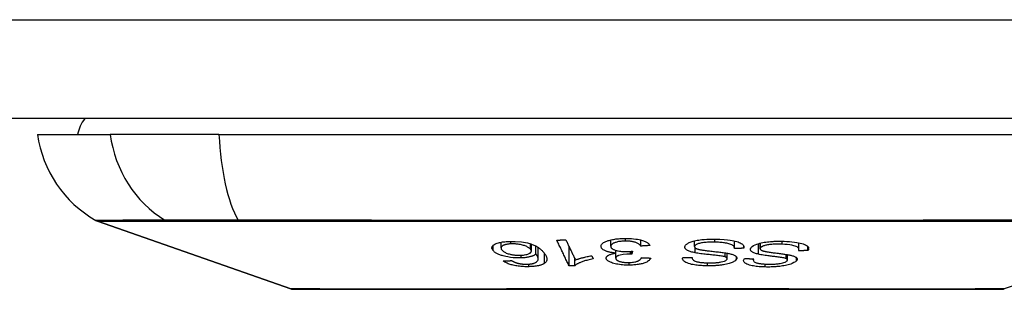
# Model space of a CAD drawing. Header units: inches. Extents: x 20 to 683, y 61 to 320.
# Tile 2 of 256: x 21.144 to 22.129, y 61.013 to 61.283. Entities that reach past the tile are written whole.
import ezdxf

# ---------------------------------------------------------------- set-up
doc = ezdxf.new("R2010")
doc.units = ezdxf.units.IN
doc.header["$MEASUREMENT"] = 0
doc.layers.add('Visible Edges(ANSI)', color=7, linetype='Continuous', lineweight=25)
doc.layers.add('Visible Tangent Edges(ANSI)', color=7, linetype='Continuous', lineweight=25)

msp = doc.modelspace()

# ---------------------------------------------------------------- linework, layer by layer
at = {"layer": 'Visible Edges(ANSI)'}
for p, q in [((92.05184, 61.18365), (20.44684, 61.18365)), ((21.16161, 61.1679), (21.23437, 61.1679)), ((21.34315, 61.1679), (21.23437, 61.1679)), ((21.34315, 61.1679), (22.20053, 61.1679)), ((21.41503, 61.01326), (21.2215, 61.08099)), ((22.32219, 61.08099), (22.12865, 61.01326)), ((21.73502, 61.05585), (21.73502, 61.06224)), ((21.76509, 61.05607), (21.76509, 61.06213)), ((21.81878, 61.0555), (21.81878, 61.06129)), ((21.85868, 61.05388), (21.85868, 61.06125)), ((21.62527, 61.05418), (21.62527, 61.05994)), ((21.65558, 61.05107), (21.65558, 61.05805)), ((21.6601, 61.04818), (21.6601, 61.05611)), ((21.6625, 61.04319), (21.6625, 61.05467)), ((21.69325, 61.03636), (21.69325, 61.05568)), ((21.74013, 61.04905), (21.74013, 61.05175)), ((21.86807, 61.05387), (21.86807, 61.05597)), ((21.88448, 61.05345), (21.88448, 61.059)), ((21.92324, 61.05285), (21.92324, 61.05935)), ((21.93211, 61.05149), (21.93211, 61.05569)), ((21.69911, 61.03643), (21.69911, 61.04327)), ((21.716, 61.04642), (21.71744, 61.04334)), ((21.73997, 61.04395), (21.73997, 61.04902)), ((21.7568, 61.05091), (21.7562, 61.04809)), ((21.7562, 61.04809), (21.7562, 61.05085)), ((21.81646, 61.04432), (21.81646, 61.04462)), ((21.85146, 61.04346), (21.85146, 61.04901)), ((21.8776, 61.04215), (21.8776, 61.04341)), ((21.91177, 61.0422), (21.91177, 61.04751))]:
    msp.add_line(p, q, dxfattribs=at)
at = {"layer": 'Visible Edges(ANSI)', "flags": 128}
for points in [[(21.68104, 61.06208), (21.68142, 61.06209), (21.6818, 61.06209), (21.68218, 61.0621), (21.68255, 61.06211), (21.68293, 61.06212), (21.68331, 61.06213), (21.68369, 61.06214), (21.68407, 61.06215), (21.68445, 61.06215), (21.68483, 61.06216), (21.6852, 61.06217), (21.68558, 61.06218), (21.68596, 61.06219), (21.68634, 61.0622), (21.68672, 61.06221), (21.6871, 61.06222), (21.68747, 61.06223), (21.68785, 61.06224), (21.68823, 61.06225), (21.68861, 61.06226), (21.68899, 61.06227), (21.68937, 61.06227), (21.68974, 61.06228), (21.69012, 61.06229)], [(21.69325, 61.03636), (21.69274, 61.03743), (21.69224, 61.03849), (21.69173, 61.03956), (21.69122, 61.04063), (21.69071, 61.0417), (21.6902, 61.04277), (21.68969, 61.04385), (21.68918, 61.04492), (21.68867, 61.046), (21.68816, 61.04708), (21.68764, 61.04816), (21.68713, 61.04923), (21.68662, 61.05031), (21.68611, 61.05139), (21.6856, 61.05246), (21.68509, 61.05354), (21.68458, 61.05461), (21.68407, 61.05569), (21.68356, 61.05676), (21.68306, 61.05783), (21.68255, 61.05889), (21.68205, 61.05996), (21.68154, 61.06102), (21.68104, 61.06208)], [(21.69012, 61.06229), (21.69052, 61.06146), (21.69091, 61.06063), (21.6913, 61.05979), (21.6917, 61.05896), (21.6921, 61.05812), (21.69249, 61.05728), (21.69289, 61.05644), (21.69328, 61.0556), (21.69368, 61.05476), (21.69408, 61.05392), (21.69448, 61.05308), (21.69487, 61.05224), (21.69527, 61.0514), (21.69567, 61.05056), (21.69607, 61.04972), (21.69646, 61.04888), (21.69686, 61.04804), (21.69726, 61.0472), (21.69765, 61.04636), (21.69805, 61.04552), (21.69845, 61.04468), (21.69884, 61.04385), (21.69924, 61.04301), (21.69963, 61.04218)], [(21.72528, 61.0555), (21.72527, 61.0562), (21.72542, 61.0569), (21.72575, 61.05758), (21.72627, 61.05826), (21.72697, 61.0589), (21.72785, 61.05953), (21.7289, 61.06011), (21.73004, 61.06064), (21.7312, 61.0611), (21.73233, 61.06149), (21.73339, 61.06181), (21.73441, 61.06209), (21.73548, 61.06235), (21.7366, 61.06258), (21.73775, 61.0628), (21.73895, 61.06299), (21.74019, 61.06316), (21.74145, 61.06331), (21.74274, 61.06343), (21.74405, 61.06353), (21.74538, 61.06361), (21.74672, 61.06367), (21.74807, 61.06371), (21.74943, 61.06373)], [(21.74973, 61.06107), (21.74852, 61.06105), (21.74733, 61.061), (21.74615, 61.06092), (21.74501, 61.0608), (21.74391, 61.06066), (21.74286, 61.06049), (21.74185, 61.06028), (21.74092, 61.06005), (21.74008, 61.05981), (21.73934, 61.05957), (21.73869, 61.05933), (21.73811, 61.05908), (21.73757, 61.05883), (21.73708, 61.05857), (21.73664, 61.05829), (21.73625, 61.05801), (21.73591, 61.05771), (21.73563, 61.05741), (21.73541, 61.05711), (21.73523, 61.0568), (21.73511, 61.05649), (21.73504, 61.05618), (21.73502, 61.05586), (21.73504, 61.05554)], [(21.74943, 61.06373), (21.75158, 61.06372), (21.75371, 61.06367), (21.75583, 61.06355), (21.75791, 61.06337), (21.75993, 61.06313), (21.76179, 61.06284), (21.7634, 61.06253), (21.76476, 61.06221), (21.76588, 61.06192), (21.76681, 61.06164), (21.76768, 61.06135), (21.7685, 61.06105), (21.76928, 61.06074), (21.77, 61.06041), (21.77067, 61.06007), (21.77129, 61.05971), (21.77184, 61.05935), (21.77234, 61.05898), (21.77279, 61.0586), (21.77318, 61.05822), (21.77351, 61.05783), (21.7738, 61.05744), (21.77404, 61.05704), (21.77423, 61.05663)], [(21.76509, 61.05607), (21.7648, 61.05645), (21.76447, 61.05684), (21.7641, 61.05722), (21.76369, 61.0576), (21.76324, 61.05797), (21.76274, 61.05833), (21.76218, 61.05868), (21.76156, 61.05902), (21.76087, 61.05934), (21.76011, 61.05964), (21.75933, 61.05991), (21.75856, 61.06012), (21.75782, 61.06031), (21.75713, 61.06045), (21.75645, 61.06058), (21.75576, 61.06069), (21.75505, 61.06079), (21.75433, 61.06087), (21.75359, 61.06094), (21.75283, 61.06099), (21.75206, 61.06104), (21.75128, 61.06106), (21.75051, 61.06107), (21.74973, 61.06107)], [(21.80932, 61.05605), (21.80952, 61.05646), (21.80978, 61.05687), (21.81012, 61.05727), (21.81052, 61.05767), (21.81099, 61.05806), (21.81153, 61.05843), (21.81212, 61.0588), (21.81278, 61.05916), (21.81352, 61.05952), (21.81435, 61.05988), (21.81529, 61.06025), (21.81635, 61.06061), (21.81754, 61.06097), (21.81884, 61.0613), (21.82019, 61.0616), (21.8216, 61.06188), (21.82306, 61.06212), (21.82457, 61.06233), (21.82625, 61.06254), (21.82838, 61.06275), (21.83096, 61.06293), (21.83392, 61.06305), (21.83692, 61.0631), (21.8399, 61.06306)], [(21.8399, 61.06306), (21.84425, 61.06291), (21.8484, 61.06266), (21.8518, 61.06235), (21.85445, 61.06202), (21.85643, 61.0617), (21.85805, 61.06139), (21.85957, 61.06104), (21.86099, 61.06065), (21.86231, 61.06022), (21.8635, 61.05976), (21.86452, 61.05928), (21.86537, 61.05881), (21.86607, 61.05835), (21.86663, 61.05791), (21.86707, 61.05749), (21.86742, 61.0571), (21.8677, 61.05671), (21.86792, 61.05632), (21.86808, 61.05592), (21.86819, 61.05551), (21.86824, 61.05511), (21.86823, 61.0547), (21.86817, 61.05429), (21.86807, 61.05387)], [(21.8755, 61.05464), (21.87651, 61.05561), (21.87792, 61.05654), (21.87958, 61.05736), (21.88121, 61.05801), (21.88261, 61.05847), (21.88398, 61.05887), (21.88544, 61.05923), (21.88697, 61.05956), (21.88857, 61.05985), (21.89017, 61.0601), (21.89175, 61.0603), (21.89327, 61.06047), (21.89471, 61.06061), (21.89606, 61.06071), (21.89731, 61.06079), (21.89855, 61.06085), (21.89979, 61.0609), (21.90103, 61.06093), (21.90226, 61.06095), (21.90349, 61.06095), (21.90472, 61.06094), (21.90593, 61.06092), (21.90714, 61.06089), (21.90834, 61.06084)], [(21.61731, 61.05156), (21.6169, 61.05209), (21.61658, 61.05262), (21.61634, 61.05315), (21.61619, 61.05367), (21.61614, 61.0542), (21.61618, 61.05472), (21.61632, 61.05523), (21.61655, 61.05573), (21.61689, 61.05626), (21.6174, 61.05682), (21.61813, 61.05742), (21.61911, 61.05802), (21.62027, 61.05856), (21.62144, 61.05899), (21.62256, 61.05933), (21.62357, 61.05959), (21.62457, 61.05981), (21.62563, 61.06001), (21.62673, 61.06018), (21.62788, 61.06034), (21.62907, 61.06047), (21.6303, 61.06058), (21.63156, 61.06067), (21.63284, 61.06073)], [(21.64533, 61.04422), (21.64267, 61.04419), (21.63997, 61.04427), (21.63726, 61.04447), (21.63461, 61.04479), (21.63215, 61.04519), (21.63012, 61.0456), (21.62856, 61.04597), (21.62749, 61.04625), (21.62654, 61.04652), (21.62563, 61.0468), (21.62476, 61.0471), (21.62393, 61.0474), (21.62314, 61.04771), (21.62239, 61.04804), (21.62169, 61.04837), (21.62103, 61.04871), (21.62042, 61.04905), (21.61985, 61.0494), (21.61933, 61.04975), (21.61885, 61.05011), (21.6184, 61.05047), (21.618, 61.05083), (21.61764, 61.05119), (21.61731, 61.05156)], [(21.63514, 61.05825), (21.63439, 61.05821), (21.63367, 61.05816), (21.63296, 61.05809), (21.63228, 61.05801), (21.63162, 61.05792), (21.63098, 61.05781), (21.63037, 61.05768), (21.6298, 61.05755), (21.62926, 61.0574), (21.62876, 61.05724), (21.62829, 61.05707), (21.62785, 61.05689), (21.62745, 61.0567), (21.62708, 61.05651), (21.62674, 61.0563), (21.62636, 61.05604), (21.62597, 61.0557), (21.62562, 61.05528), (21.62537, 61.05478), (21.62527, 61.05423), (21.62533, 61.05368), (21.62553, 61.05312), (21.62585, 61.05256), (21.62627, 61.052)], [(21.62627, 61.052), (21.62666, 61.05157), (21.62712, 61.05115), (21.62764, 61.05073), (21.62823, 61.05031), (21.6289, 61.04991), (21.62966, 61.04952), (21.6305, 61.04914), (21.63142, 61.04878), (21.63241, 61.04845), (21.63338, 61.04817), (21.63429, 61.04794), (21.63513, 61.04775), (21.6359, 61.04759), (21.63667, 61.04746), (21.63746, 61.04733), (21.63827, 61.04722), (21.6391, 61.04713), (21.63993, 61.04706), (21.64076, 61.047), (21.6416, 61.04696), (21.64243, 61.04693), (21.64327, 61.04692), (21.64409, 61.04693), (21.6449, 61.04695)], [(21.63284, 61.06073), (21.63931, 61.06076), (21.64576, 61.06022), (21.65161, 61.05916), (21.6552, 61.05817), (21.65636, 61.05777), (21.6573, 61.05741), (21.65818, 61.05704), (21.65903, 61.05665), (21.65982, 61.05626), (21.66057, 61.05585), (21.66128, 61.05545), (21.66195, 61.05504), (21.66258, 61.05462), (21.66319, 61.05419), (21.66378, 61.05376), (21.66433, 61.05332), (21.66486, 61.05288), (21.66537, 61.05244), (21.66585, 61.05199), (21.66631, 61.05154), (21.66674, 61.0511), (21.66715, 61.05065), (21.66754, 61.05021), (21.66791, 61.04977)], [(21.65477, 61.0529), (21.65442, 61.05329), (21.65402, 61.05367), (21.65355, 61.05404), (21.65303, 61.05441), (21.65245, 61.05477), (21.6518, 61.05514), (21.65108, 61.0555), (21.65031, 61.05584), (21.64948, 61.05618), (21.64862, 61.0565), (21.6477, 61.05679), (21.64672, 61.05706), (21.64569, 61.05732), (21.64461, 61.05754), (21.64353, 61.05773), (21.64248, 61.05789), (21.64146, 61.05801), (21.6405, 61.05811), (21.63959, 61.05818), (21.63869, 61.05823), (21.63779, 61.05827), (21.6369, 61.05828), (21.63601, 61.05827), (21.63514, 61.05825)], [(21.6449, 61.04695), (21.64628, 61.04702), (21.64761, 61.04713), (21.64885, 61.04729), (21.65001, 61.04749), (21.65108, 61.04774), (21.65201, 61.04802), (21.65278, 61.04831), (21.6534, 61.04859), (21.65387, 61.04884), (21.65425, 61.04907), (21.65458, 61.04932), (21.65487, 61.04957), (21.6551, 61.04982), (21.65529, 61.05009), (21.65543, 61.05036), (21.65553, 61.05064), (21.65557, 61.05092), (21.65558, 61.0512), (21.65553, 61.05148), (21.65545, 61.05176), (21.65533, 61.05205), (21.65518, 61.05233), (21.65499, 61.05262), (21.65477, 61.0529)], [(21.74013, 61.04905), (21.73934, 61.04911), (21.73857, 61.04919), (21.7378, 61.04927), (21.73704, 61.04937), (21.7363, 61.04948), (21.73557, 61.04959), (21.73485, 61.04972), (21.73415, 61.04986), (21.73346, 61.05001), (21.7328, 61.05017), (21.73217, 61.05034), (21.73155, 61.05052), (21.73097, 61.05071), (21.73038, 61.05092), (21.72971, 61.05119), (21.72899, 61.05151), (21.72825, 61.05189), (21.72753, 61.05234), (21.72687, 61.05284), (21.72633, 61.05336), (21.72591, 61.05388), (21.7256, 61.05442), (21.7254, 61.05496), (21.72528, 61.0555)], [(21.73504, 61.05554), (21.7351, 61.05524), (21.73519, 61.05495), (21.73533, 61.05466), (21.73552, 61.05437), (21.73575, 61.05408), (21.73602, 61.05379), (21.73635, 61.05352), (21.73673, 61.05324), (21.73716, 61.05298), (21.73763, 61.05272), (21.73814, 61.05248), (21.73871, 61.05224), (21.73931, 61.05202), (21.73998, 61.05179), (21.74075, 61.05157), (21.74161, 61.05135), (21.74257, 61.05115), (21.7436, 61.05096), (21.74467, 61.05081), (21.74578, 61.05069), (21.74692, 61.0506), (21.74807, 61.05054), (21.74923, 61.05051), (21.75039, 61.0505)], [(21.77423, 61.05663), (21.77385, 61.05661), (21.77347, 61.05658), (21.77308, 61.05656), (21.7727, 61.05654), (21.77232, 61.05651), (21.77194, 61.05649), (21.77156, 61.05647), (21.77118, 61.05644), (21.7708, 61.05642), (21.77042, 61.05639), (21.77004, 61.05637), (21.76966, 61.05635), (21.76928, 61.05632), (21.7689, 61.0563), (21.76852, 61.05628), (21.76814, 61.05625), (21.76775, 61.05623), (21.76737, 61.05621), (21.76699, 61.05619), (21.76661, 61.05616), (21.76623, 61.05614), (21.76585, 61.05612), (21.76547, 61.05609), (21.76509, 61.05607)], [(21.81939, 61.04933), (21.81829, 61.04956), (21.81723, 61.04981), (21.8162, 61.05008), (21.81521, 61.05036), (21.81428, 61.05067), (21.81341, 61.05099), (21.81261, 61.05133), (21.8119, 61.05167), (21.8113, 61.05201), (21.81081, 61.05234), (21.81041, 61.05265), (21.81009, 61.05294), (21.80984, 61.05321), (21.80964, 61.05347), (21.80947, 61.05372), (21.80934, 61.05398), (21.80924, 61.05423), (21.80916, 61.05449), (21.80912, 61.05475), (21.8091, 61.05501), (21.80912, 61.05527), (21.80916, 61.05553), (21.80922, 61.05579), (21.80932, 61.05605)], [(21.81889, 61.05605), (21.81881, 61.05581), (21.81878, 61.05557), (21.81879, 61.05532), (21.81885, 61.05508), (21.81896, 61.05484), (21.81912, 61.05461), (21.81933, 61.05438), (21.81958, 61.05416), (21.81985, 61.05397), (21.82016, 61.05379), (21.82048, 61.05363), (21.82082, 61.05348), (21.82117, 61.05334), (21.82155, 61.0532), (21.82195, 61.05308), (21.82236, 61.05295), (21.8228, 61.05284), (21.82325, 61.05273), (21.82371, 61.05262), (21.82418, 61.05252), (21.82467, 61.05242), (21.82515, 61.05233), (21.82564, 61.05224), (21.82613, 61.05216)], [(21.83912, 61.05999), (21.83789, 61.06001), (21.83665, 61.06002), (21.83541, 61.06001), (21.83417, 61.05998), (21.83293, 61.05994), (21.83169, 61.05987), (21.83046, 61.05979), (21.82926, 61.05968), (21.82807, 61.05955), (21.82691, 61.0594), (21.82578, 61.05922), (21.8247, 61.05902), (21.82367, 61.05878), (21.82274, 61.05852), (21.82194, 61.05825), (21.82128, 61.05798), (21.82075, 61.05772), (21.82032, 61.05749), (21.81996, 61.05726), (21.81966, 61.05703), (21.8194, 61.05679), (21.81918, 61.05655), (21.81901, 61.0563), (21.81889, 61.05605)], [(21.82613, 61.05216), (21.8268, 61.05205), (21.82757, 61.05194), (21.82843, 61.05182), (21.82939, 61.0517), (21.83041, 61.05157), (21.83151, 61.05145), (21.83266, 61.05131), (21.83386, 61.05118), (21.8351, 61.05104), (21.83637, 61.0509), (21.83765, 61.05076), (21.83894, 61.05062), (21.84024, 61.05047), (21.84151, 61.05033), (21.84277, 61.05019), (21.844, 61.05005), (21.84518, 61.04991), (21.84633, 61.04976), (21.84748, 61.04961), (21.84862, 61.04946), (21.84972, 61.0493), (21.85078, 61.04913), (21.85176, 61.04896), (21.85265, 61.04879)], [(21.85867, 61.05368), (21.85867, 61.05411), (21.85861, 61.05455), (21.85849, 61.05499), (21.85829, 61.05542), (21.85802, 61.05584), (21.85766, 61.05625), (21.85721, 61.05665), (21.85666, 61.05702), (21.85599, 61.05738), (21.85519, 61.05772), (21.85425, 61.05805), (21.85323, 61.05835), (21.85215, 61.05861), (21.85103, 61.05885), (21.84991, 61.05905), (21.84879, 61.05923), (21.84766, 61.05939), (21.8465, 61.05953), (21.84532, 61.05965), (21.84411, 61.05975), (21.84288, 61.05984), (21.84164, 61.05991), (21.84038, 61.05996), (21.83912, 61.05999)], [(21.86807, 61.05387), (21.86767, 61.05386), (21.86728, 61.05385), (21.86689, 61.05385), (21.8665, 61.05384), (21.86611, 61.05383), (21.86572, 61.05382), (21.86533, 61.05381), (21.86493, 61.0538), (21.86454, 61.05379), (21.86415, 61.05379), (21.86376, 61.05378), (21.86337, 61.05377), (21.86298, 61.05376), (21.86259, 61.05375), (21.86219, 61.05375), (21.8618, 61.05374), (21.86141, 61.05373), (21.86102, 61.05372), (21.86063, 61.05371), (21.86024, 61.05371), (21.85985, 61.0537), (21.85945, 61.05369), (21.85906, 61.05368), (21.85867, 61.05368)], [(21.88271, 61.04793), (21.88172, 61.04817), (21.88078, 61.04843), (21.87988, 61.0487), (21.87903, 61.049), (21.87824, 61.0493), (21.87751, 61.04963), (21.87685, 61.04997), (21.8763, 61.05032), (21.87585, 61.05065), (21.8755, 61.05098), (21.87523, 61.05128), (21.87503, 61.05157), (21.87488, 61.05185), (21.87478, 61.0521), (21.87472, 61.05235), (21.87469, 61.0526), (21.87469, 61.05285), (21.87472, 61.05311), (21.87478, 61.05336), (21.87487, 61.05362), (21.87498, 61.05387), (21.87513, 61.05413), (21.8753, 61.05438), (21.8755, 61.05464)], [(21.88491, 61.05446), (21.88473, 61.05421), (21.88459, 61.05396), (21.88451, 61.05371), (21.88448, 61.05347), (21.8845, 61.05322), (21.88458, 61.05298), (21.88472, 61.05275), (21.8849, 61.05253), (21.88511, 61.05234), (21.88535, 61.05216), (21.88561, 61.052), (21.88589, 61.05186), (21.88618, 61.05172), (21.8865, 61.0516), (21.88683, 61.05147), (21.88718, 61.05135), (21.88756, 61.05124), (21.88794, 61.05112), (21.88834, 61.05102), (21.88875, 61.05092), (21.88917, 61.05082), (21.88959, 61.05072), (21.89002, 61.05064), (21.89046, 61.05055)], [(21.90634, 61.05789), (21.9046, 61.05795), (21.90283, 61.05797), (21.90105, 61.05797), (21.89926, 61.05793), (21.8976, 61.05785), (21.89614, 61.05775), (21.89491, 61.05764), (21.89386, 61.05752), (21.89285, 61.05739), (21.89186, 61.05723), (21.8909, 61.05705), (21.88998, 61.05685), (21.88912, 61.05663), (21.88838, 61.0564), (21.88775, 61.05618), (21.88723, 61.05597), (21.88681, 61.05579), (21.88645, 61.05561), (21.88611, 61.05543), (21.88581, 61.05524), (21.88554, 61.05505), (21.8853, 61.05486), (21.88509, 61.05466), (21.88491, 61.05446)], [(21.92288, 61.05146), (21.92299, 61.0517), (21.92308, 61.05194), (21.92315, 61.05218), (21.9232, 61.05242), (21.92324, 61.05265), (21.92324, 61.05289), (21.92323, 61.05312), (21.92319, 61.05336), (21.92312, 61.05359), (21.92302, 61.05381), (21.92289, 61.05404), (21.92273, 61.05426), (21.92253, 61.05448), (21.92227, 61.05471), (21.92188, 61.055), (21.9213, 61.05532), (21.92048, 61.05568), (21.9194, 61.05606), (21.91797, 61.05645), (21.91617, 61.05685), (21.914, 61.05722), (21.91156, 61.05752), (21.90899, 61.05774), (21.90634, 61.05789)], [(21.90834, 61.06084), (21.911, 61.0607), (21.91363, 61.06053), (21.91621, 61.06031), (21.9187, 61.06005), (21.92097, 61.05974), (21.92292, 61.05941), (21.92461, 61.05906), (21.92615, 61.05868), (21.92755, 61.05826), (21.9288, 61.0578), (21.92991, 61.05729), (21.9308, 61.05678), (21.9315, 61.05627), (21.93204, 61.05578), (21.93242, 61.05531), (21.93268, 61.05488), (21.93286, 61.05447), (21.93295, 61.05405), (21.93298, 61.05363), (21.93294, 61.05321), (21.93283, 61.05279), (21.93265, 61.05236), (21.93242, 61.05193), (21.93211, 61.05149)], [(21.93211, 61.05149), (21.93173, 61.05149), (21.93135, 61.05149), (21.93096, 61.05149), (21.93058, 61.05149), (21.93019, 61.05148), (21.92981, 61.05148), (21.92942, 61.05148), (21.92904, 61.05148), (21.92865, 61.05148), (21.92827, 61.05148), (21.92788, 61.05147), (21.9275, 61.05147), (21.92711, 61.05147), (21.92673, 61.05147), (21.92634, 61.05147), (21.92596, 61.05147), (21.92557, 61.05147), (21.92519, 61.05147), (21.92481, 61.05146), (21.92442, 61.05146), (21.92404, 61.05146), (21.92365, 61.05146), (21.92327, 61.05146), (21.92288, 61.05146)], [(21.62746, 61.04114), (21.62782, 61.04116), (21.62818, 61.04117), (21.62853, 61.04119), (21.62889, 61.04121), (21.62925, 61.04122), (21.62961, 61.04124), (21.62996, 61.04126), (21.63032, 61.04127), (21.63068, 61.04129), (21.63104, 61.04131), (21.6314, 61.04132), (21.63175, 61.04134), (21.63211, 61.04136), (21.63247, 61.04138), (21.63283, 61.04139), (21.63318, 61.04141), (21.63354, 61.04143), (21.6339, 61.04145), (21.63426, 61.04146), (21.63462, 61.04148), (21.63497, 61.0415), (21.63533, 61.04152), (21.63569, 61.04154), (21.63605, 61.04155)], [(21.63605, 61.04155), (21.63622, 61.04144), (21.6364, 61.04133), (21.63658, 61.04122), (21.63677, 61.0411), (21.63697, 61.04099), (21.63716, 61.04088), (21.63737, 61.04077), (21.63757, 61.04065), (21.63778, 61.04054), (21.638, 61.04043), (21.63822, 61.04032), (21.63844, 61.04021), (21.63867, 61.0401), (21.63891, 61.04), (21.63914, 61.03989), (21.63938, 61.03979), (21.63963, 61.03969), (21.63989, 61.03959), (21.64015, 61.03949), (21.64042, 61.0394), (21.6407, 61.0393), (21.64099, 61.03921), (21.64129, 61.03912), (21.64159, 61.03903)], [(21.6601, 61.04818), (21.65986, 61.04795), (21.6596, 61.04772), (21.65932, 61.0475), (21.65901, 61.04728), (21.65869, 61.04707), (21.65833, 61.04686), (21.65795, 61.04665), (21.65755, 61.04645), (21.6571, 61.04626), (21.65662, 61.04606), (21.65609, 61.04587), (21.65551, 61.04568), (21.65488, 61.0455), (21.6542, 61.04532), (21.65345, 61.04515), (21.65265, 61.04498), (21.65183, 61.04483), (21.65097, 61.0447), (21.65009, 61.04458), (21.64918, 61.04447), (21.64825, 61.04438), (21.64729, 61.04431), (21.64632, 61.04425), (21.64533, 61.04422)], [(21.65832, 61.03898), (21.65962, 61.03954), (21.66066, 61.04015), (21.66144, 61.04082), (21.66199, 61.04152), (21.66232, 61.04218), (21.66247, 61.04277), (21.6625, 61.04325), (21.66248, 61.0436), (21.66244, 61.04387), (21.66238, 61.04416), (21.6623, 61.04444), (21.6622, 61.04473), (21.66209, 61.04502), (21.66196, 61.04531), (21.66182, 61.0456), (21.66166, 61.04589), (21.66149, 61.04618), (21.66132, 61.04648), (21.66113, 61.04677), (21.66094, 61.04706), (21.66074, 61.04734), (21.66053, 61.04763), (21.66031, 61.04791), (21.6601, 61.04818)], [(21.66791, 61.04977), (21.66831, 61.04928), (21.66869, 61.04879), (21.66904, 61.04829), (21.66938, 61.0478), (21.66969, 61.04731), (21.66998, 61.04682), (21.67024, 61.04633), (21.67047, 61.04584), (21.67067, 61.04536), (21.67084, 61.04488), (21.67097, 61.04441), (21.67108, 61.04394), (21.67114, 61.04348), (21.67117, 61.04302), (21.67116, 61.04257), (21.6711, 61.04213), (21.67101, 61.0417), (21.67087, 61.04128), (21.67068, 61.04086), (21.67044, 61.04044), (21.67014, 61.04003), (21.66978, 61.03963), (21.66936, 61.03924), (21.66888, 61.03887)], [(21.71744, 61.04334), (21.71598, 61.04303), (21.7146, 61.04272), (21.71331, 61.0424), (21.71209, 61.04209), (21.71095, 61.04178), (21.70988, 61.04147), (21.70888, 61.04116), (21.70794, 61.04086), (21.70707, 61.04056), (21.70626, 61.04027), (21.70551, 61.03999), (21.70481, 61.03971), (21.70416, 61.03944), (21.70356, 61.03918), (21.70301, 61.03892), (21.70248, 61.03867), (21.70196, 61.03841), (21.70146, 61.03814), (21.70099, 61.03786), (21.70055, 61.03759), (21.70013, 61.0373), (21.69976, 61.03702), (21.69941, 61.03672), (21.69911, 61.03643)], [(21.69963, 61.04218), (21.70004, 61.04234), (21.70046, 61.0425), (21.7009, 61.04266), (21.70134, 61.04282), (21.7018, 61.04297), (21.70227, 61.04313), (21.70274, 61.04328), (21.70323, 61.04343), (21.70372, 61.04357), (21.70421, 61.04372), (21.70471, 61.04386), (21.70522, 61.044), (21.70572, 61.04414), (21.70623, 61.04427), (21.70681, 61.04442), (21.70751, 61.0446), (21.70832, 61.0448), (21.70922, 61.04502), (21.71021, 61.04525), (21.71127, 61.04549), (21.71239, 61.04573), (21.71356, 61.04597), (21.71477, 61.0462), (21.716, 61.04642)], [(21.7305, 61.04377), (21.73048, 61.04401), (21.73049, 61.04425), (21.73053, 61.04449), (21.73059, 61.04472), (21.73069, 61.04496), (21.73081, 61.04519), (21.73096, 61.04542), (21.73115, 61.04565), (21.73136, 61.04587), (21.7316, 61.04609), (21.73188, 61.04632), (21.7322, 61.04655), (21.73258, 61.04678), (21.73301, 61.04702), (21.73351, 61.04726), (21.73406, 61.0475), (21.73469, 61.04774), (21.73537, 61.04797), (21.73608, 61.04818), (21.73683, 61.04838), (21.73761, 61.04856), (21.73843, 61.04874), (21.73927, 61.0489), (21.74013, 61.04905)], [(21.75333, 61.03698), (21.75169, 61.03699), (21.75005, 61.03704), (21.74843, 61.03712), (21.74683, 61.03724), (21.74526, 61.0374), (21.74371, 61.0376), (21.7422, 61.03783), (21.74076, 61.0381), (21.73939, 61.03839), (21.73809, 61.03872), (21.73687, 61.03909), (21.73576, 61.03947), (21.7348, 61.03986), (21.73398, 61.04025), (21.73329, 61.04063), (21.73271, 61.04099), (21.73223, 61.04133), (21.73181, 61.04167), (21.73145, 61.04201), (21.73115, 61.04235), (21.7309, 61.0427), (21.73071, 61.04305), (21.73058, 61.04341), (21.7305, 61.04377)], [(21.75471, 61.04811), (21.75102, 61.04797), (21.74756, 61.0476), (21.74455, 61.04704), (21.74286, 61.04658), (21.74237, 61.0464), (21.74209, 61.04628), (21.74182, 61.04616), (21.74157, 61.04603), (21.74134, 61.04591), (21.74113, 61.04577), (21.74094, 61.04564), (21.74077, 61.0455), (21.74061, 61.04535), (21.74047, 61.04521), (21.74035, 61.04506), (21.74025, 61.04491), (21.74017, 61.04476), (21.7401, 61.04461), (21.74004, 61.04445), (21.74, 61.0443), (21.73998, 61.04415), (21.73997, 61.04399), (21.73997, 61.04384), (21.73999, 61.04368)], [(21.73999, 61.04368), (21.74004, 61.04341), (21.74014, 61.04315), (21.74028, 61.04288), (21.74047, 61.04262), (21.74071, 61.04236), (21.741, 61.04211), (21.74134, 61.04186), (21.74173, 61.04162), (21.74217, 61.04139), (21.74266, 61.04117), (21.7432, 61.04096), (21.74378, 61.04076), (21.7444, 61.04057), (21.74506, 61.0404), (21.74575, 61.04024), (21.74646, 61.0401), (21.7472, 61.03998), (21.74796, 61.03988), (21.74875, 61.03979), (21.74954, 61.03972), (21.75035, 61.03967), (21.75117, 61.03964), (21.75199, 61.03962), (21.75281, 61.03962)], [(21.75039, 61.0505), (21.75066, 61.0505), (21.75092, 61.05051), (21.75119, 61.05052), (21.75146, 61.05052), (21.75172, 61.05053), (21.75199, 61.05054), (21.75225, 61.05055), (21.75252, 61.05057), (21.75279, 61.05058), (21.75307, 61.0506), (21.75334, 61.05062), (21.75361, 61.05063), (21.75388, 61.05065), (21.75415, 61.05067), (21.75442, 61.05069), (21.75469, 61.05072), (21.75496, 61.05074), (21.75523, 61.05076), (21.7555, 61.05079), (21.75576, 61.05081), (21.75602, 61.05084), (21.75628, 61.05086), (21.75654, 61.05089), (21.7568, 61.05091)], [(21.75281, 61.03962), (21.75411, 61.03965), (21.75539, 61.03971), (21.75664, 61.03982), (21.75783, 61.03997), (21.75897, 61.04017), (21.75997, 61.04039), (21.76079, 61.04061), (21.76143, 61.04082), (21.76194, 61.041), (21.76241, 61.0412), (21.76283, 61.0414), (21.76322, 61.04161), (21.76358, 61.04183), (21.76391, 61.04205), (21.7642, 61.04228), (21.76447, 61.04251), (21.76471, 61.04275), (21.76492, 61.043), (21.76511, 61.04324), (21.76527, 61.04349), (21.76541, 61.04374), (21.76553, 61.04399), (21.76563, 61.04424), (21.76571, 61.04449)], [(21.77498, 61.04405), (21.77471, 61.04345), (21.77434, 61.04286), (21.77388, 61.04228), (21.77331, 61.04171), (21.77262, 61.04115), (21.77182, 61.04061), (21.77093, 61.04011), (21.77001, 61.03968), (21.76908, 61.0393), (21.76816, 61.03897), (21.76728, 61.03869), (21.76638, 61.03844), (21.76545, 61.03821), (21.76448, 61.038), (21.76347, 61.03781), (21.76243, 61.03763), (21.76135, 61.03748), (21.76025, 61.03735), (21.75914, 61.03724), (21.758, 61.03715), (21.75685, 61.03708), (21.75568, 61.03703), (21.75451, 61.037), (21.75333, 61.03698)], [(21.7562, 61.04809), (21.75614, 61.04809), (21.75608, 61.04809), (21.75602, 61.04809), (21.75595, 61.04809), (21.75589, 61.04809), (21.75583, 61.0481), (21.75576, 61.0481), (21.7557, 61.0481), (21.75564, 61.0481), (21.75557, 61.0481), (21.75551, 61.0481), (21.75545, 61.04811), (21.75538, 61.04811), (21.75532, 61.04811), (21.75526, 61.04811), (21.7552, 61.04811), (21.75514, 61.04811), (21.75508, 61.04811), (21.75502, 61.04811), (21.75495, 61.04811), (21.75489, 61.04811), (21.75483, 61.04811), (21.75477, 61.04811), (21.75471, 61.04811)], [(21.76571, 61.04449), (21.7661, 61.04447), (21.76649, 61.04445), (21.76687, 61.04443), (21.76726, 61.04441), (21.76764, 61.04439), (21.76803, 61.04437), (21.76842, 61.04435), (21.7688, 61.04433), (21.76919, 61.04432), (21.76958, 61.0443), (21.76996, 61.04428), (21.77035, 61.04426), (21.77073, 61.04424), (21.77112, 61.04422), (21.77151, 61.04421), (21.77189, 61.04419), (21.77228, 61.04417), (21.77267, 61.04415), (21.77305, 61.04414), (21.77344, 61.04412), (21.77383, 61.0441), (21.77421, 61.04408), (21.7746, 61.04407), (21.77498, 61.04405)], [(21.83182, 61.03626), (21.83029, 61.03629), (21.82877, 61.03633), (21.82726, 61.0364), (21.82577, 61.03648), (21.8243, 61.03659), (21.82285, 61.03672), (21.82143, 61.03688), (21.82003, 61.03705), (21.81867, 61.03726), (21.81731, 61.03749), (21.81585, 61.03779), (21.81432, 61.03816), (21.81278, 61.03862), (21.81132, 61.03917), (21.8101, 61.03974), (21.80913, 61.04032), (21.80839, 61.04088), (21.80783, 61.04142), (21.80742, 61.04194), (21.80711, 61.04247), (21.80692, 61.043), (21.80684, 61.04354), (21.80686, 61.04408), (21.80697, 61.04463)], [(21.80697, 61.04463), (21.80737, 61.04463), (21.80776, 61.04463), (21.80816, 61.04463), (21.80856, 61.04463), (21.80895, 61.04463), (21.80935, 61.04463), (21.80974, 61.04462), (21.81014, 61.04462), (21.81053, 61.04462), (21.81093, 61.04462), (21.81133, 61.04462), (21.81172, 61.04462), (21.81212, 61.04462), (21.81251, 61.04462), (21.81291, 61.04462), (21.81331, 61.04462), (21.8137, 61.04462), (21.8141, 61.04462), (21.81449, 61.04462), (21.81489, 61.04462), (21.81528, 61.04462), (21.81568, 61.04462), (21.81608, 61.04462), (21.81647, 61.04462)], [(21.81647, 61.04462), (21.81647, 61.04406), (21.81659, 61.04349), (21.81685, 61.04294), (21.81727, 61.0424), (21.81786, 61.04188), (21.81864, 61.0414), (21.81953, 61.04099), (21.82041, 61.04067), (21.82118, 61.04045), (21.82183, 61.04028), (21.82249, 61.04014), (21.82319, 61.04001), (21.8239, 61.03989), (21.82464, 61.03978), (21.8254, 61.03969), (21.82617, 61.03961), (21.82695, 61.03954), (21.82774, 61.03947), (21.82855, 61.03942), (21.82936, 61.03938), (21.83018, 61.03934), (21.83099, 61.03931), (21.83181, 61.03929), (21.83264, 61.03928)], [(21.8494, 61.04528), (21.84873, 61.04548), (21.84788, 61.04568), (21.84687, 61.04588), (21.84572, 61.04607), (21.84448, 61.04625), (21.84319, 61.04642), (21.8419, 61.04658), (21.84064, 61.04673), (21.83942, 61.04687), (21.83822, 61.047), (21.83703, 61.04712), (21.83584, 61.04725), (21.83464, 61.04737), (21.83341, 61.04749), (21.83215, 61.04762), (21.83084, 61.04776), (21.82948, 61.04792), (21.82805, 61.04808), (21.82654, 61.04826), (21.825, 61.04846), (21.82346, 61.04867), (21.82198, 61.04889), (21.82061, 61.04911), (21.81939, 61.04933)], [(21.86091, 61.04316), (21.85933, 61.04128), (21.85631, 61.03959), (21.85356, 61.03859), (21.85205, 61.03817), (21.85061, 61.03783), (21.84923, 61.03755), (21.84793, 61.03733), (21.84677, 61.03715), (21.84577, 61.03701), (21.84486, 61.0369), (21.84395, 61.0368), (21.84303, 61.0367), (21.84211, 61.03662), (21.84118, 61.03654), (21.84025, 61.03647), (21.83932, 61.03642), (21.83838, 61.03637), (21.83744, 61.03633), (21.8365, 61.03629), (21.83556, 61.03627), (21.83462, 61.03626), (21.83369, 61.03625), (21.83275, 61.03625), (21.83182, 61.03626)], [(21.83264, 61.03928), (21.83329, 61.03927), (21.83395, 61.03926), (21.83461, 61.03926), (21.83527, 61.03927), (21.83593, 61.03928), (21.83659, 61.03929), (21.83725, 61.0393), (21.83791, 61.03933), (21.83858, 61.03935), (21.83924, 61.03939), (21.83991, 61.03943), (21.84057, 61.03947), (21.84122, 61.03953), (21.84187, 61.03959), (21.84252, 61.03966), (21.84316, 61.03974), (21.84379, 61.03983), (21.84444, 61.03993), (21.84554, 61.04014), (21.84708, 61.04052), (21.84868, 61.04104), (21.84997, 61.04163), (21.85087, 61.04228), (21.85136, 61.04297)], [(21.85136, 61.04297), (21.8514, 61.04308), (21.85143, 61.04318), (21.85145, 61.04329), (21.85146, 61.04339), (21.85146, 61.0435), (21.85145, 61.04361), (21.85143, 61.04371), (21.8514, 61.04382), (21.85136, 61.04392), (21.85131, 61.04402), (21.85124, 61.04412), (21.85116, 61.04422), (21.85108, 61.04432), (21.85098, 61.04442), (21.85087, 61.04452), (21.85074, 61.04461), (21.85061, 61.0447), (21.85047, 61.04479), (21.85032, 61.04488), (21.85015, 61.04496), (21.84998, 61.04504), (21.8498, 61.04512), (21.8496, 61.0452), (21.8494, 61.04528)], [(21.85265, 61.04879), (21.8536, 61.04858), (21.85452, 61.04836), (21.8554, 61.04813), (21.85623, 61.04788), (21.85701, 61.04761), (21.85774, 61.04733), (21.85841, 61.04704), (21.85897, 61.04674), (21.85943, 61.04646), (21.85981, 61.04619), (21.86011, 61.04594), (21.86035, 61.04571), (21.86053, 61.0455), (21.86069, 61.04529), (21.86082, 61.04509), (21.86092, 61.04488), (21.861, 61.04467), (21.86105, 61.04446), (21.86109, 61.04425), (21.86109, 61.04403), (21.86108, 61.04382), (21.86104, 61.0436), (21.86099, 61.04338), (21.86091, 61.04316)], [(21.88959, 61.03514), (21.888, 61.03519), (21.88643, 61.03526), (21.88489, 61.03535), (21.88337, 61.03546), (21.88188, 61.0356), (21.88043, 61.03576), (21.87902, 61.03595), (21.87766, 61.03616), (21.87633, 61.03641), (21.87499, 61.03671), (21.87366, 61.03706), (21.87237, 61.03748), (21.87116, 61.03797), (21.87014, 61.03851), (21.86935, 61.03906), (21.86878, 61.03959), (21.86837, 61.04011), (21.86811, 61.0406), (21.86795, 61.04108), (21.8679, 61.04157), (21.86794, 61.04206), (21.86808, 61.04256), (21.86831, 61.04306), (21.86863, 61.04356)], [(21.86863, 61.04356), (21.86901, 61.04356), (21.8694, 61.04355), (21.86979, 61.04354), (21.87018, 61.04353), (21.87057, 61.04353), (21.87096, 61.04352), (21.87134, 61.04351), (21.87173, 61.04351), (21.87212, 61.0435), (21.87251, 61.04349), (21.8729, 61.04349), (21.87329, 61.04348), (21.87368, 61.04347), (21.87406, 61.04347), (21.87445, 61.04346), (21.87484, 61.04346), (21.87523, 61.04345), (21.87562, 61.04344), (21.87601, 61.04344), (21.8764, 61.04343), (21.87679, 61.04343), (21.87717, 61.04342), (21.87756, 61.04341), (21.87795, 61.04341)], [(21.87795, 61.04341), (21.87776, 61.04297), (21.87764, 61.04253), (21.87761, 61.04209), (21.87767, 61.04166), (21.87784, 61.04123), (21.87813, 61.04083), (21.87854, 61.04044), (21.87908, 61.04007), (21.87973, 61.03973), (21.88043, 61.03945), (21.88115, 61.03922), (21.88186, 61.03903), (21.88255, 61.03888), (21.88327, 61.03874), (21.88402, 61.03862), (21.88481, 61.03851), (21.88561, 61.03841), (21.88644, 61.03832), (21.88727, 61.03825), (21.88812, 61.03819), (21.88898, 61.03813), (21.88985, 61.03809), (21.89073, 61.03805), (21.89162, 61.03803)], [(21.91041, 61.04356), (21.90986, 61.04376), (21.90912, 61.04396), (21.90823, 61.04416), (21.90721, 61.04436), (21.90608, 61.04455), (21.9049, 61.04473), (21.9037, 61.04491), (21.90251, 61.04508), (21.90135, 61.04523), (21.90022, 61.04537), (21.8991, 61.04551), (21.89798, 61.04565), (21.89684, 61.04579), (21.89569, 61.04593), (21.89451, 61.04607), (21.89329, 61.04623), (21.89202, 61.04639), (21.89069, 61.04657), (21.8893, 61.04677), (21.88787, 61.04699), (21.88645, 61.04721), (21.88508, 61.04745), (21.88382, 61.04769), (21.88271, 61.04793)], [(21.92074, 61.04139), (21.91969, 61.04042), (21.9182, 61.03949), (21.91652, 61.03869), (21.91497, 61.0381), (21.91372, 61.03768), (21.91247, 61.03732), (21.91114, 61.03698), (21.90974, 61.03667), (21.90829, 61.03639), (21.90682, 61.03614), (21.90537, 61.03593), (21.90396, 61.03575), (21.90258, 61.03561), (21.90127, 61.03548), (21.90003, 61.03539), (21.89885, 61.03531), (21.89768, 61.03524), (21.89651, 61.03519), (21.89534, 61.03515), (21.89418, 61.03512), (21.89302, 61.03511), (21.89187, 61.03511), (21.89073, 61.03512), (21.88959, 61.03514)], [(21.89046, 61.05055), (21.89106, 61.05043), (21.89177, 61.05031), (21.89257, 61.05019), (21.89345, 61.05005), (21.8944, 61.04991), (21.89542, 61.04977), (21.89649, 61.04962), (21.89761, 61.04947), (21.89877, 61.04932), (21.89995, 61.04917), (21.90114, 61.04901), (21.90235, 61.04885), (21.90355, 61.04869), (21.90475, 61.04853), (21.90592, 61.04837), (21.90707, 61.04822), (21.90817, 61.04806), (21.90924, 61.04791), (21.9103, 61.04775), (21.91135, 61.04758), (21.91236, 61.04741), (21.91332, 61.04723), (21.91421, 61.04705), (21.91501, 61.04687)], [(21.89162, 61.03803), (21.89233, 61.03801), (21.89304, 61.038), (21.89376, 61.03799), (21.89448, 61.03799), (21.8952, 61.03799), (21.89593, 61.03799), (21.89665, 61.03801), (21.89739, 61.03803), (21.89812, 61.03805), (21.89886, 61.03809), (21.8996, 61.03813), (21.90034, 61.03818), (21.90108, 61.03824), (21.90181, 61.03831), (21.90257, 61.0384), (21.90348, 61.03852), (21.90456, 61.0387), (21.90577, 61.03894), (21.90705, 61.03925), (21.90825, 61.0396), (21.9093, 61.03999), (21.91019, 61.04042), (21.91088, 61.04086), (21.91137, 61.04132)], [(21.91137, 61.04132), (21.91146, 61.04143), (21.91153, 61.04153), (21.91159, 61.04163), (21.91165, 61.04173), (21.91169, 61.04183), (21.91173, 61.04193), (21.91175, 61.04203), (21.91176, 61.04213), (21.91176, 61.04223), (21.91175, 61.04233), (21.91173, 61.04243), (21.9117, 61.04253), (21.91165, 61.04262), (21.9116, 61.04272), (21.91153, 61.04281), (21.91145, 61.0429), (21.91135, 61.04299), (21.91125, 61.04308), (21.91114, 61.04316), (21.91101, 61.04325), (21.91088, 61.04333), (21.91073, 61.04341), (21.91058, 61.04348), (21.91041, 61.04356)], [(21.91501, 61.04687), (21.91585, 61.04666), (21.91666, 61.04644), (21.91742, 61.0462), (21.91812, 61.04595), (21.91878, 61.04569), (21.91937, 61.04541), (21.91989, 61.04512), (21.92032, 61.04483), (21.92065, 61.04456), (21.92091, 61.0443), (21.9211, 61.04406), (21.92124, 61.04383), (21.92134, 61.04363), (21.9214, 61.04343), (21.92144, 61.04323), (21.92146, 61.04303), (21.92145, 61.04283), (21.92142, 61.04262), (21.92136, 61.04242), (21.92128, 61.04221), (21.92118, 61.04201), (21.92105, 61.0418), (21.92091, 61.04159), (21.92074, 61.04139)], [(21.65311, 61.03546), (21.65181, 61.03544), (21.65049, 61.03544), (21.64916, 61.03546), (21.64782, 61.03551), (21.64648, 61.03559), (21.64515, 61.03569), (21.64381, 61.03582), (21.6425, 61.03597), (21.64122, 61.03616), (21.63997, 61.03636), (21.63874, 61.0366), (21.63755, 61.03686), (21.6364, 61.03714), (21.6353, 61.03743), (21.63426, 61.03775), (21.63327, 61.03808), (21.63233, 61.03843), (21.63146, 61.0388), (21.63065, 61.03917), (21.6299, 61.03955), (21.62921, 61.03994), (21.62857, 61.04033), (21.62799, 61.04074), (21.62746, 61.04114)], [(21.64159, 61.03903), (21.64196, 61.03894), (21.64234, 61.03885), (21.64272, 61.03876), (21.64312, 61.03868), (21.64351, 61.0386), (21.64392, 61.03852), (21.64433, 61.03845), (21.64474, 61.03838), (21.64515, 61.03832), (21.64557, 61.03826), (21.64599, 61.03821), (21.64641, 61.03816), (21.64684, 61.03812), (21.64726, 61.03808), (21.64769, 61.03804), (21.64813, 61.03802), (21.64856, 61.03799), (21.649, 61.03797), (21.64943, 61.03796), (21.64987, 61.03795), (21.6503, 61.03794), (21.65073, 61.03794), (21.65116, 61.03795), (21.65158, 61.03796)], [(21.65158, 61.03796), (21.65191, 61.03797), (21.65224, 61.03798), (21.65257, 61.03799), (21.6529, 61.03801), (21.65322, 61.03803), (21.65354, 61.03806), (21.65385, 61.03809), (21.65416, 61.03812), (21.65447, 61.03815), (21.65477, 61.03818), (21.65506, 61.03822), (21.65536, 61.03827), (21.65564, 61.03831), (21.65592, 61.03836), (21.65619, 61.03841), (21.65645, 61.03846), (21.65671, 61.03852), (21.65696, 61.03858), (21.6572, 61.03864), (21.65744, 61.0387), (21.65767, 61.03877), (21.65789, 61.03884), (21.65811, 61.03891), (21.65832, 61.03898)], [(21.66888, 61.03887), (21.66852, 61.03862), (21.66813, 61.03838), (21.66772, 61.03815), (21.66728, 61.03793), (21.6668, 61.03771), (21.6663, 61.0375), (21.66577, 61.0373), (21.66521, 61.0371), (21.66462, 61.03692), (21.664, 61.03675), (21.66336, 61.03659), (21.66269, 61.03644), (21.662, 61.0363), (21.66127, 61.03616), (21.66053, 61.03605), (21.65977, 61.03594), (21.65899, 61.03584), (21.65819, 61.03576), (21.65737, 61.03568), (21.65655, 61.03562), (21.6557, 61.03556), (21.65485, 61.03552), (21.65398, 61.03548), (21.65311, 61.03546)], [(21.69911, 61.03643), (21.69887, 61.03643), (21.69863, 61.03642), (21.69838, 61.03642), (21.69814, 61.03642), (21.69789, 61.03641), (21.69765, 61.03641), (21.6974, 61.03641), (21.69716, 61.0364), (21.69691, 61.0364), (21.69667, 61.0364), (21.69643, 61.0364), (21.69618, 61.03639), (21.69594, 61.03639), (21.69569, 61.03639), (21.69545, 61.03639), (21.6952, 61.03638), (21.69496, 61.03638), (21.69471, 61.03638), (21.69447, 61.03638), (21.69423, 61.03637), (21.69398, 61.03637), (21.69374, 61.03637), (21.69349, 61.03637), (21.69325, 61.03636)], [(21.41664, 61.01298), (21.41707, 61.01298), (21.41834, 61.01298), (21.42048, 61.01297), (21.42346, 61.01296), (21.42729, 61.01295), (21.43195, 61.01294), (21.43741, 61.01292), (21.44366, 61.01291), (21.4507, 61.01289), (21.45853, 61.01288), (21.46714, 61.01286), (21.4765, 61.01284), (21.48657, 61.01283), (21.49733, 61.01281), (21.50872, 61.0128), (21.52071, 61.01279), (21.53331, 61.0128), (21.54649, 61.01281), (21.5602, 61.01283), (21.57441, 61.01284), (21.58913, 61.01286), (21.60435, 61.01288), (21.61999, 61.01289), (21.63601, 61.01291), (21.65235, 61.01292), (21.66894, 61.01294), (21.68572, 61.01295), (21.70268, 61.01296), (21.71985, 61.01297), (21.73719, 61.01298), (21.75465, 61.01298), (21.77215, 61.01298), (21.78965, 61.01298), (21.80706, 61.01298), (21.82433, 61.01297), (21.84145, 61.01296), (21.85845, 61.01295), (21.87529, 61.01294), (21.89191, 61.01292), (21.90825, 61.01291), (21.92425, 61.01289), (21.93984, 61.01288), (21.95498, 61.01286), (21.96965, 61.01284), (21.98386, 61.01283), (21.99757, 61.01281), (22.01073, 61.0128), (22.02329, 61.01279), (22.03525, 61.0128), (22.04658, 61.01281), (22.05726, 61.01283), (22.06725, 61.01284), (22.07653, 61.01286), (22.0851, 61.01288), (22.09294, 61.01289), (22.10002, 61.01291), (22.10631, 61.01292), (22.11179, 61.01294), (22.11643, 61.01295), (22.12024, 61.01296), (22.1232, 61.01297), (22.12533, 61.01298), (22.12661, 61.01298), (22.12704, 61.01298)]]:
    msp.add_lwpolyline(points, dxfattribs=at)
at = {"layer": 'Visible Edges(ANSI)'}
for centre, radius, start, end in [((21.24035, 61.16003), 0.03937, 143.1301, 168.46304), ((21.27858, 61.18422), 0.11811, 187.9413, 240.18311), ((21.22475, 61.09028), 0.00984, 240.18311, 250.70995), ((21.41666, 61.0179), 0.00492, 250.70995, 269.82686), ((22.12703, 61.0179), 0.00492, 270.17314, 289.29005)]:
    msp.add_arc(centre, radius, start, end, dxfattribs=at)
at = {"layer": 'Visible Tangent Edges(ANSI)'}
for p, q in [((20.44684, 61.28265), (92.05184, 61.28265)), ((21.2215, 61.08099), (21.41503, 61.01326)), ((21.29112, 61.08096), (21.29129, 61.08096)), ((21.36304, 61.08096), (21.36351, 61.08096)), ((21.74973, 61.06107), (21.74973, 61.06373)), ((21.81889, 61.05605), (21.81889, 61.06131)), ((21.83912, 61.05999), (21.83912, 61.06308)), ((21.90634, 61.05789), (21.90634, 61.06091)), ((21.61731, 61.05156), (21.61731, 61.05673)), ((21.63514, 61.05825), (21.63514, 61.0608)), ((21.65477, 61.0529), (21.65477, 61.05831)), ((21.72528, 61.0555), (21.72528, 61.05633)), ((21.81939, 61.04933), (21.81939, 61.05432)), ((21.88271, 61.04793), (21.88271, 61.0585)), ((21.88491, 61.05446), (21.88491, 61.05911)), ((21.64533, 61.04422), (21.64533, 61.04697)), ((21.66888, 61.03887), (21.66888, 61.04852)), ((21.7305, 61.04377), (21.7305, 61.04434)), ((21.75471, 61.04811), (21.75471, 61.05072)), ((21.8494, 61.04528), (21.8494, 61.04935)), ((21.86091, 61.04316), (21.86091, 61.04491)), ((21.91041, 61.04356), (21.91041, 61.04773)), ((21.92074, 61.04139), (21.92074, 61.04448)), ((21.65311, 61.03546), (21.65311, 61.03803)), ((21.75333, 61.03698), (21.75333, 61.03963)), ((21.83182, 61.03626), (21.83182, 61.03929)), ((21.88959, 61.03514), (21.88959, 61.0381))]:
    msp.add_line(p, q, dxfattribs=at)
at = {"layer": 'Visible Tangent Edges(ANSI)', "flags": 128}
for points in [[(21.28902, 61.08195), (21.28346, 61.08192), (21.27809, 61.08192), (21.27296, 61.08191), (21.26806, 61.08189), (21.26339, 61.08188), (21.25895, 61.08187), (21.25474, 61.08186), (21.25077, 61.08185), (21.24703, 61.08184), (21.24354, 61.08182), (21.24028, 61.08181), (21.23725, 61.0818), (21.23447, 61.0818), (21.23193, 61.08179), (21.22964, 61.08178), (21.22758, 61.08177), (21.22577, 61.08177), (21.2242, 61.08176), (21.22287, 61.08176), (21.22178, 61.08175), (21.22094, 61.08175), (21.22034, 61.08175), (21.21997, 61.08174), (21.21985, 61.08174)], [(21.2215, 61.08099), (21.22162, 61.08099), (21.22198, 61.08099), (21.22259, 61.08099), (21.22344, 61.08099), (21.22454, 61.08099), (21.22588, 61.08099), (21.22747, 61.08099), (21.2293, 61.08099), (21.23137, 61.08098), (21.23369, 61.08098), (21.23625, 61.08098), (21.23905, 61.08098), (21.2421, 61.08098), (21.24538, 61.08097), (21.24891, 61.08097), (21.25267, 61.08097), (21.25667, 61.08097), (21.2609, 61.08097), (21.26536, 61.08096), (21.27006, 61.08096), (21.27499, 61.08096), (21.28014, 61.08096), (21.28548, 61.08096), (21.29112, 61.08096)], [(21.36226, 61.08195), (21.35806, 61.08196), (21.35393, 61.08197), (21.34986, 61.08198), (21.34587, 61.08199), (21.34195, 61.08199), (21.33812, 61.082), (21.33438, 61.082), (21.33073, 61.08201), (21.32719, 61.08201), (21.32375, 61.08201), (21.32041, 61.08201), (21.3172, 61.08201), (21.3141, 61.08201), (21.31112, 61.08201), (21.30828, 61.08201), (21.30556, 61.08201), (21.30299, 61.082), (21.30055, 61.082), (21.29825, 61.08199), (21.2961, 61.08199), (21.2941, 61.08198), (21.29225, 61.08197), (21.29056, 61.08196), (21.28902, 61.08195)], [(21.29129, 61.08096), (21.29283, 61.08096), (21.29452, 61.08096), (21.29636, 61.08096), (21.29835, 61.08096), (21.30047, 61.08096), (21.30274, 61.08096), (21.30514, 61.08096), (21.30767, 61.08096), (21.31033, 61.08096), (21.31312, 61.08096), (21.31603, 61.08096), (21.31906, 61.08096), (21.32221, 61.08096), (21.32546, 61.08096), (21.32882, 61.08096), (21.33228, 61.08096), (21.33584, 61.08096), (21.33949, 61.08096), (21.34323, 61.08096), (21.34704, 61.08096), (21.35094, 61.08096), (21.35491, 61.08096), (21.35894, 61.08096), (21.36304, 61.08096)], [(22.14848, 61.08192), (22.11517, 61.08189), (22.08155, 61.08187), (22.04764, 61.08185), (22.01349, 61.08182), (21.97914, 61.0818), (21.94462, 61.08179), (21.90998, 61.08177), (21.87527, 61.08176), (21.84052, 61.08175), (21.80579, 61.08175), (21.77106, 61.08174), (21.73634, 61.08175), (21.70164, 61.08175), (21.66698, 61.08176), (21.6324, 61.08177), (21.59795, 61.08179), (21.56365, 61.08181), (21.52953, 61.08183), (21.49558, 61.08185), (21.46186, 61.08187), (21.42838, 61.08189), (21.39517, 61.08192), (21.36226, 61.08195)], [(21.36351, 61.08096), (21.3963, 61.08096), (21.42938, 61.08096), (21.46274, 61.08097), (21.49635, 61.08097), (21.53018, 61.08097), (21.56421, 61.08098), (21.5984, 61.08098), (21.63276, 61.08099), (21.66725, 61.08099), (21.70182, 61.08099), (21.73643, 61.08099), (21.77106, 61.08099), (21.8057, 61.08099), (21.84035, 61.08099), (21.875, 61.08099), (21.90963, 61.08099), (21.94417, 61.08098), (21.97858, 61.08098), (22.01283, 61.08097), (22.04687, 61.08097), (22.08067, 61.08097), (22.11417, 61.08096), (22.14735, 61.08096)], [(21.49838, 61.01295), (21.49185, 61.01297), (21.48554, 61.01298), (21.47946, 61.013), (21.47363, 61.01302), (21.46806, 61.01304), (21.46274, 61.01305), (21.45768, 61.01307), (21.4529, 61.01309), (21.44839, 61.0131), (21.44416, 61.01312), (21.4402, 61.01314), (21.43653, 61.01315), (21.43313, 61.01317), (21.43002, 61.01318), (21.42719, 61.01319), (21.42465, 61.01321), (21.4224, 61.01322), (21.42045, 61.01323), (21.41879, 61.01324), (21.41744, 61.01324), (21.41639, 61.01325), (21.41564, 61.01325), (21.41518, 61.01326), (21.41503, 61.01326)], [(21.54297, 61.01295), (21.54096, 61.01295), (21.53897, 61.01294), (21.53699, 61.01294), (21.53502, 61.01294), (21.53307, 61.01294), (21.53112, 61.01293), (21.52919, 61.01293), (21.52728, 61.01293), (21.52537, 61.01293), (21.52348, 61.01293), (21.5216, 61.01293), (21.51973, 61.01293), (21.51788, 61.01293), (21.51604, 61.01293), (21.51422, 61.01293), (21.5124, 61.01293), (21.5106, 61.01293), (21.50882, 61.01293), (21.50704, 61.01294), (21.50528, 61.01294), (21.50354, 61.01294), (21.50181, 61.01294), (21.50009, 61.01295), (21.49838, 61.01295)], [(22.00072, 61.01295), (21.98453, 61.01298), (21.96764, 61.01302), (21.9501, 61.01305), (21.93189, 61.01309), (21.91307, 61.01312), (21.89375, 61.01315), (21.87403, 61.01318), (21.854, 61.01321), (21.83377, 61.01323), (21.81334, 61.01324), (21.79269, 61.01325), (21.77191, 61.01326), (21.75112, 61.01325), (21.73041, 61.01324), (21.7099, 61.01323), (21.6896, 61.01321), (21.66959, 61.01318), (21.64993, 61.01315), (21.63067, 61.01312), (21.61188, 61.01309), (21.59362, 61.01305), (21.57602, 61.01302), (21.55913, 61.01298), (21.54297, 61.01295)], [(22.0453, 61.01295), (22.0436, 61.01295), (22.04189, 61.01294), (22.04017, 61.01294), (22.03843, 61.01294), (22.03667, 61.01294), (22.0349, 61.01293), (22.03312, 61.01293), (22.03132, 61.01293), (22.02951, 61.01293), (22.02769, 61.01293), (22.02585, 61.01293), (22.02399, 61.01293), (22.02213, 61.01293), (22.02025, 61.01293), (22.01835, 61.01293), (22.01645, 61.01293), (22.01453, 61.01293), (22.01259, 61.01293), (22.01065, 61.01294), (22.00868, 61.01294), (22.00671, 61.01294), (22.00473, 61.01294), (22.00273, 61.01295), (22.00072, 61.01295)], [(22.12865, 61.01326), (22.1285, 61.01326), (22.12804, 61.01325), (22.12728, 61.01325), (22.12621, 61.01324), (22.12484, 61.01324), (22.12318, 61.01323), (22.12121, 61.01322), (22.11896, 61.01321), (22.11641, 61.01319), (22.11357, 61.01318), (22.11045, 61.01317), (22.10704, 61.01315), (22.10335, 61.01314), (22.09939, 61.01312), (22.09514, 61.0131), (22.09062, 61.01309), (22.08582, 61.01307), (22.08077, 61.01305), (22.07547, 61.01303), (22.06992, 61.01302), (22.06412, 61.013), (22.05808, 61.01298), (22.05181, 61.01297), (22.0453, 61.01295)]]:
    msp.add_lwpolyline(points, dxfattribs=at)
at = {"layer": 'Visible Tangent Edges(ANSI)'}
msp.add_arc((21.41666, 61.0179), 0.00492, 250.70995, 269.82686, dxfattribs=at)
for centre, major_axis, ratio, start_param, end_param in [((21.34479, 61.18422), (0, -0.11811), 0.943995, 4.850991, 5.75935), ((21.38175, 61.18422), (0, -0.11811), 0.32996, 4.850991, 5.75935), ((21.29367, 61.09047), (0.00008, -0.00984), 0.945463, 5.751833, 6.01554), ((21.36388, 61.09047), (-0.00003, -0.00984), 0.32572, 5.760249, 6.023956)]:
    msp.add_ellipse(centre, major_axis=major_axis, ratio=ratio, start_param=start_param, end_param=end_param, dxfattribs=at)

doc.saveas('drawing.dxf')
